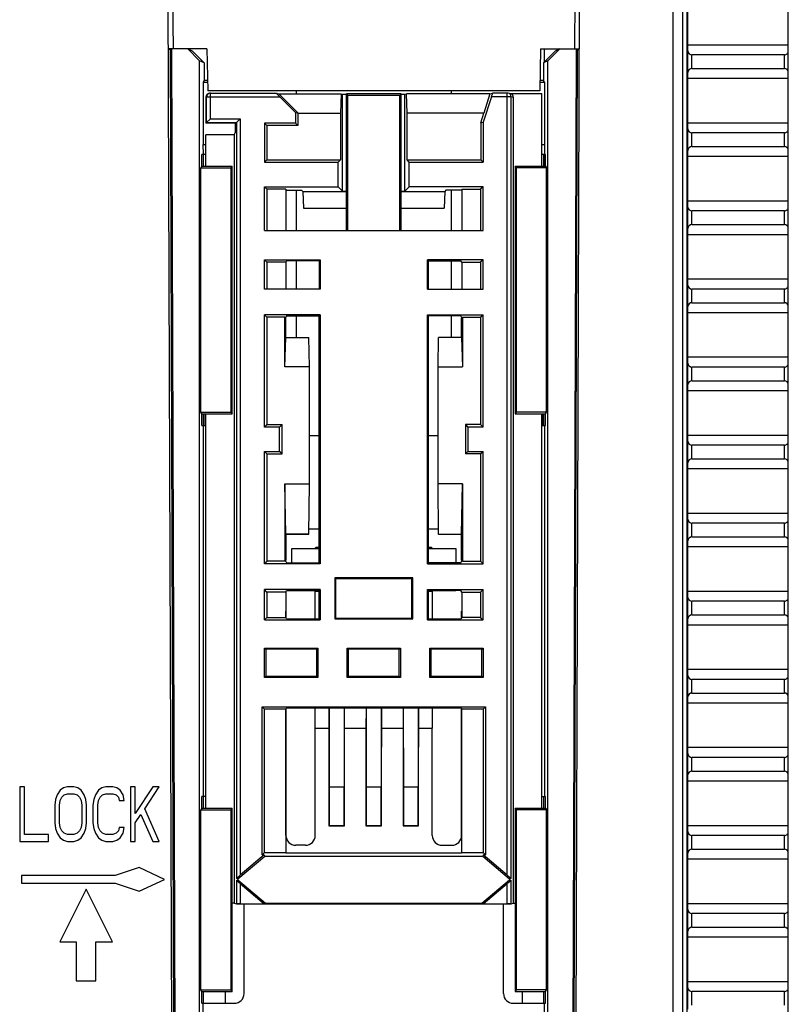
# Model space of a CAD drawing. Header units: millimetres. Extents: x 0 to 420, y 0 to 297.
# Tile 39 of 76: x 99 to 139, y 201 to 251. Entities that reach past the tile are written whole.
import ezdxf

# ---------------------------------------------------------------- set-up
doc = ezdxf.new("R2010")
doc.units = ezdxf.units.MM
doc.header["$LTSCALE"] = 23.1
doc.layers.get('0').update_dxf_attribs({"linetype": 'CONTINUOUS'})
doc.layers.add('LAY0002', color=7, linetype='CONTINUOUS')

msp = doc.modelspace()

# ---------------------------------------------------------------- linework, layer by layer
at = {"color": 7, "linetype": 'Continuous'}
for p, q in [((133.622, 267.903), (133.622, 189.07)), ((138.822, 189.239), (138.822, 267.156)), ((107.222, 257.111), (107.286, 249.687)), ((127.922, 257.111), (127.857, 249.687)), ((133.674, 249.887), (133.674, 252.187)), ((133.677, 249.586), (133.676, 249.887)), ((138.822, 249.887), (133.676, 249.887)), ((109.022, 249.687), (107.027, 249.687)), ((107.135, 249.654), (107.027, 249.654)), ((107.135, 249.654), (107.2, 249.687)), ((107.135, 249.654), (107.32, 194.523)), ((107.2, 249.687), (107.393, 194.487)), ((108.644, 249.084), (108.041, 249.687)), ((108.272, 249.571), (108.041, 249.687)), ((108.272, 249.571), (108.874, 248.969)), ((109.022, 249.687), (109.059, 247.537)), ((126.122, 249.687), (126.084, 247.537)), ((126.122, 249.687), (128.117, 249.687)), ((126.269, 248.969), (126.872, 249.571)), ((127.102, 249.687), (126.5, 249.084)), ((127.102, 249.687), (126.872, 249.571)), ((127.943, 249.687), (127.751, 194.487)), ((127.823, 194.523), (128.009, 249.654)), ((127.943, 249.687), (128.009, 249.654)), ((128.009, 249.654), (128.116, 249.654)), ((133.677, 248.487), (133.677, 249.586)), ((133.877, 248.687), (133.877, 249.387)), ((138.622, 249.387), (133.877, 249.387)), ((138.622, 248.687), (138.622, 249.387)), ((108.644, 193.887), (108.644, 249.084)), ((108.874, 248.969), (108.644, 249.084)), ((108.874, 248.969), (108.874, 248.071)), ((126.5, 249.084), (126.269, 248.969)), ((126.269, 248.969), (126.269, 248.071)), ((126.5, 193.887), (126.5, 249.084)), ((133.676, 248.187), (133.677, 248.487)), ((133.877, 248.687), (138.622, 248.687)), ((108.874, 248.071), (108.822, 247.992)), ((108.822, 247.992), (108.822, 244.787)), ((108.822, 247.992), (109.051, 247.992)), ((109.05, 248.071), (108.874, 248.071)), ((126.092, 247.992), (126.322, 247.992)), ((126.269, 248.071), (126.094, 248.071)), ((126.322, 247.992), (126.269, 248.071)), ((126.322, 247.992), (126.322, 244.295)), ((133.674, 245.887), (133.674, 248.187)), ((133.676, 248.187), (138.822, 248.187)), ((108.972, 247.216), (108.999, 247.229)), ((108.972, 247.216), (108.972, 245.887)), ((108.999, 245.914), (108.999, 247.229)), ((108.999, 247.229), (112.763, 247.229)), ((126.084, 247.537), (109.059, 247.537)), ((109.082, 247.395), (109.109, 247.408)), ((109.199, 246.114), (109.199, 247.429)), ((109.199, 247.429), (112.568, 247.429)), ((112.568, 247.429), (112.568, 247.429)), ((112.568, 247.429), (112.714, 247.393)), ((113.672, 246.41), (112.714, 247.393)), ((112.714, 247.393), (115.902, 247.393)), ((113.553, 246.439), (112.763, 247.229)), ((113.598, 247.537), (113.598, 247.393)), ((115.902, 247.393), (115.867, 246.401)), ((115.902, 247.393), (115.972, 247.375)), ((115.972, 242.4), (115.972, 247.375)), ((115.972, 247.375), (116.172, 247.375)), ((116.172, 240.387), (116.172, 247.387)), ((116.172, 247.387), (116.228, 247.303)), ((118.972, 247.387), (116.172, 247.387)), ((116.228, 247.303), (116.228, 240.387)), ((118.916, 247.303), (116.228, 247.303)), ((118.972, 247.387), (118.916, 247.303)), ((118.916, 240.387), (118.916, 247.303)), ((118.972, 240.387), (118.972, 247.387)), ((118.972, 247.375), (119.172, 247.375)), ((119.172, 247.375), (119.242, 247.393)), ((119.172, 242.4), (119.172, 247.375)), ((119.277, 246.401), (119.242, 247.393)), ((123.518, 247.393), (119.242, 247.393)), ((121.546, 247.537), (121.546, 247.393)), ((123.605, 247.229), (123.172, 245.931)), ((123.518, 247.393), (123.22, 246.401)), ((123.518, 247.393), (123.665, 247.429)), ((124.615, 247.229), (123.605, 247.229)), ((124.415, 247.429), (123.665, 247.429)), ((123.665, 247.429), (123.665, 247.429)), ((124.415, 207.352), (124.415, 247.429)), ((124.584, 247.393), (124.463, 247.423)), ((124.56, 247.399), (126.184, 247.399)), ((124.615, 207.193), (124.615, 247.229)), ((124.735, 247.199), (124.615, 247.229)), ((126.184, 243.687), (126.184, 247.399)), ((124.735, 205.917), (124.735, 247.199)), ((113.553, 246.439), (113.553, 245.887)), ((113.553, 246.439), (113.672, 246.41)), ((113.672, 246.401), (113.672, 246.41)), ((113.672, 246.401), (113.672, 245.768)), ((113.672, 246.401), (115.867, 246.401)), ((115.867, 246.401), (115.867, 244.005)), ((119.277, 244.005), (119.277, 246.401)), ((123.22, 246.401), (119.277, 246.401)), ((123.053, 245.901), (123.22, 246.401)), ((108.972, 245.887), (108.999, 245.914)), ((110.474, 245.887), (108.972, 245.887)), ((108.999, 245.914), (109.199, 246.114)), ((108.999, 245.914), (110.529, 245.914)), ((109.199, 246.114), (110.729, 246.114)), ((110.529, 245.914), (110.474, 245.887)), ((110.474, 245.887), (110.474, 245.386)), ((110.529, 245.914), (110.729, 246.114)), ((110.529, 245.914), (110.529, 207.193)), ((110.729, 246.114), (110.729, 207.352)), ((111.972, 245.887), (111.972, 243.887)), ((113.553, 245.887), (111.972, 245.887)), ((111.972, 245.887), (112.09, 245.768)), ((112.09, 245.768), (112.09, 244.005)), ((113.672, 245.768), (112.09, 245.768)), ((113.672, 245.768), (113.553, 245.887)), ((123.053, 245.901), (123.172, 245.931)), ((123.053, 245.901), (123.053, 244.005)), ((123.172, 245.931), (123.172, 243.887)), ((133.677, 245.586), (133.676, 245.887)), ((138.822, 245.887), (133.676, 245.887)), ((108.959, 243.687), (108.959, 245.287)), ((110.408, 245.287), (108.959, 245.287)), ((110.408, 245.287), (110.474, 245.386)), ((110.408, 245.287), (110.408, 205.917)), ((133.677, 244.487), (133.677, 245.586)), ((133.877, 244.687), (133.877, 245.387)), ((138.622, 245.387), (133.877, 245.387)), ((138.622, 244.687), (138.622, 245.387)), ((108.839, 244.295), (108.822, 244.787)), ((108.822, 244.787), (108.959, 244.787)), ((126.184, 244.787), (126.322, 244.787)), ((133.877, 244.687), (138.622, 244.687)), ((108.766, 243.687), (108.766, 244.287)), ((108.85, 244.287), (108.766, 244.287)), ((108.839, 244.295), (108.959, 244.295)), ((108.85, 243.687), (108.85, 244.287)), ((126.184, 244.295), (126.322, 244.295)), ((126.294, 243.687), (126.294, 244.287)), ((126.294, 244.287), (126.378, 244.287)), ((126.378, 243.687), (126.378, 244.287)), ((133.674, 241.887), (133.674, 244.187)), ((133.676, 244.187), (133.677, 244.487)), ((133.676, 244.187), (138.822, 244.187)), ((108.766, 243.687), (108.71, 243.603)), ((108.766, 243.687), (110.322, 243.687)), ((110.266, 243.603), (110.322, 243.687)), ((110.322, 230.987), (110.322, 243.687)), ((111.972, 243.887), (112.09, 244.005)), ((111.972, 243.887), (115.748, 243.887)), ((112.09, 244.005), (115.867, 244.005)), ((115.748, 243.887), (115.867, 244.005)), ((115.748, 242.624), (115.748, 243.887)), ((119.277, 244.005), (123.053, 244.005)), ((119.395, 243.887), (119.277, 244.005)), ((119.395, 242.624), (119.395, 243.887)), ((119.395, 243.887), (123.172, 243.887)), ((123.172, 243.887), (123.053, 244.005)), ((124.822, 243.687), (124.822, 230.987)), ((124.822, 243.687), (126.378, 243.687)), ((124.878, 243.603), (124.822, 243.687)), ((126.378, 243.687), (126.434, 243.603)), ((108.71, 231.07), (108.71, 243.603)), ((108.71, 243.603), (110.266, 243.603)), ((110.266, 231.07), (110.266, 243.603)), ((124.878, 243.603), (124.878, 231.07)), ((126.434, 243.603), (124.878, 243.603)), ((126.434, 231.07), (126.434, 243.603)), ((111.972, 240.387), (111.972, 242.624)), ((112.097, 242.498), (111.972, 242.624)), ((111.972, 242.624), (115.748, 242.624)), ((112.097, 242.498), (112.097, 240.387)), ((113.065, 242.498), (112.097, 242.498)), ((113.065, 242.498), (113.065, 240.387)), ((113.065, 242.446), (113.874, 242.446)), ((113.598, 242.446), (113.598, 240.387)), ((113.874, 242.446), (113.933, 242.387)), ((113.933, 242.387), (113.963, 241.534)), ((113.933, 242.387), (116.172, 242.387)), ((115.972, 242.4), (115.748, 242.624)), ((115.972, 242.4), (116.172, 242.4)), ((118.972, 242.4), (119.172, 242.4)), ((118.972, 242.387), (121.21, 242.387)), ((119.395, 242.624), (119.172, 242.4)), ((123.172, 242.624), (119.395, 242.624)), ((121.21, 242.387), (121.18, 241.534)), ((121.27, 242.446), (121.21, 242.387)), ((122.079, 242.446), (121.27, 242.446)), ((121.546, 242.446), (121.546, 240.387)), ((122.079, 242.498), (122.079, 240.387)), ((122.079, 242.498), (123.046, 242.498)), ((123.172, 242.624), (123.046, 242.498)), ((123.046, 242.498), (123.046, 240.387)), ((123.172, 240.387), (123.172, 242.624)), ((133.677, 241.586), (133.676, 241.887)), ((138.822, 241.887), (133.676, 241.887)), ((113.963, 241.534), (116.172, 241.534)), ((113.972, 241.527), (113.963, 241.534)), ((113.972, 241.527), (116.172, 241.527)), ((118.972, 241.534), (121.18, 241.534)), ((118.972, 241.527), (121.172, 241.527)), ((121.18, 241.534), (121.172, 241.527)), ((133.677, 240.487), (133.677, 241.586)), ((133.877, 240.687), (133.877, 241.387)), ((138.622, 241.387), (133.877, 241.387)), ((138.622, 240.687), (138.622, 241.387)), ((133.877, 240.687), (138.622, 240.687)), ((111.972, 240.387), (123.172, 240.387)), ((133.674, 237.887), (133.674, 240.187)), ((133.676, 240.187), (133.677, 240.487)), ((133.676, 240.187), (138.822, 240.187)), ((111.972, 237.387), (111.972, 238.887)), ((111.972, 238.887), (114.824, 238.887)), ((112.097, 238.761), (111.972, 238.887)), ((112.097, 238.761), (112.097, 237.387)), ((113.065, 238.761), (112.097, 238.761)), ((113.101, 238.834), (113.065, 238.761)), ((113.065, 238.761), (113.065, 237.387)), ((114.772, 238.834), (113.101, 238.834)), ((113.598, 238.834), (113.598, 237.387)), ((114.824, 238.887), (114.772, 238.834)), ((114.772, 238.834), (114.772, 237.387)), ((114.824, 238.887), (114.824, 237.387)), ((120.319, 237.387), (120.319, 238.887)), ((123.172, 238.887), (120.319, 238.887)), ((120.319, 238.887), (120.372, 238.834)), ((120.372, 237.387), (120.372, 238.834)), ((120.372, 238.834), (122.042, 238.834)), ((121.546, 238.834), (121.546, 237.387)), ((122.079, 238.761), (122.042, 238.834)), ((122.079, 238.761), (122.079, 237.387)), ((122.079, 238.761), (123.046, 238.761)), ((123.172, 238.887), (123.046, 238.761)), ((123.046, 238.761), (123.046, 237.387)), ((123.172, 237.387), (123.172, 238.887)), ((133.677, 237.586), (133.676, 237.887)), ((138.822, 237.887), (133.676, 237.887)), ((114.824, 237.387), (111.972, 237.387)), ((120.319, 237.387), (123.172, 237.387)), ((133.677, 236.487), (133.677, 237.586)), ((133.877, 236.687), (133.877, 237.387)), ((138.622, 237.387), (133.877, 237.387)), ((138.622, 236.687), (138.622, 237.387)), ((133.877, 236.687), (138.622, 236.687)), ((133.674, 233.887), (133.674, 236.187)), ((133.676, 236.187), (133.677, 236.487)), ((133.676, 236.187), (138.822, 236.187)), ((111.972, 230.311), (111.972, 236.065)), ((114.824, 236.065), (111.972, 236.065)), ((112.097, 235.939), (111.972, 236.065)), ((112.097, 235.939), (112.097, 230.437)), ((113.019, 235.939), (112.097, 235.939)), ((113.019, 233.405), (113.019, 235.939)), ((113.072, 235.887), (113.019, 235.939)), ((113.101, 236.012), (113.05, 235.909)), ((113.072, 234.905), (113.072, 235.887)), ((113.101, 236.012), (114.772, 236.012)), ((113.598, 236.012), (113.598, 234.905)), ((114.772, 236.012), (114.824, 236.065)), ((114.772, 223.361), (114.772, 236.012)), ((114.824, 236.065), (114.824, 223.308)), ((120.319, 223.308), (120.319, 236.065)), ((120.319, 236.065), (123.172, 236.065)), ((120.372, 236.012), (120.319, 236.065)), ((120.372, 223.361), (120.372, 236.012)), ((122.042, 236.012), (120.372, 236.012)), ((121.546, 236.012), (121.546, 234.905)), ((122.094, 235.909), (122.042, 236.012)), ((122.072, 235.887), (122.124, 235.939)), ((122.072, 234.905), (122.072, 235.887)), ((122.124, 235.939), (122.124, 233.405)), ((122.124, 235.939), (123.046, 235.939)), ((123.046, 235.939), (123.172, 236.065)), ((123.046, 235.939), (123.046, 230.437)), ((123.172, 230.311), (123.172, 236.065)), ((113.019, 233.405), (113.072, 234.905)), ((113.072, 234.905), (114.246, 234.905)), ((114.272, 233.405), (114.246, 234.905)), ((120.872, 233.405), (120.898, 234.905)), ((122.072, 234.905), (120.898, 234.905)), ((122.072, 234.905), (122.124, 233.405)), ((138.822, 233.887), (133.676, 233.887)), ((133.677, 233.586), (133.676, 233.887)), ((133.677, 232.487), (133.677, 233.586)), ((114.272, 233.405), (113.019, 233.405)), ((114.272, 227.405), (114.272, 233.405)), ((120.872, 227.405), (120.872, 233.405)), ((120.872, 233.405), (122.124, 233.405)), ((138.622, 233.387), (133.877, 233.387)), ((133.877, 232.687), (133.877, 233.387)), ((138.622, 232.687), (138.622, 233.387)), ((133.877, 232.687), (138.622, 232.687)), ((133.674, 229.887), (133.674, 232.187)), ((133.676, 232.187), (133.677, 232.487)), ((133.676, 232.187), (138.822, 232.187)), ((108.766, 230.987), (108.71, 231.07)), ((108.71, 231.07), (110.266, 231.07)), ((110.266, 231.07), (110.322, 230.987)), ((124.878, 231.07), (124.822, 230.987)), ((126.434, 231.07), (124.878, 231.07)), ((126.378, 230.987), (126.434, 231.07)), ((108.766, 230.387), (108.766, 230.987)), ((108.766, 230.987), (110.322, 230.987)), ((108.85, 230.387), (108.85, 230.987)), ((108.959, 210.787), (108.959, 230.987)), ((124.822, 230.987), (126.378, 230.987)), ((126.184, 210.787), (126.184, 230.987)), ((126.294, 230.387), (126.294, 230.987)), ((126.378, 230.387), (126.378, 230.987)), ((108.766, 230.387), (108.959, 230.387)), ((108.822, 230.387), (108.822, 211.387)), ((112.097, 230.437), (111.972, 230.311)), ((112.746, 230.311), (111.972, 230.311)), ((112.097, 230.437), (112.872, 230.437)), ((112.872, 230.437), (112.746, 230.311)), ((112.746, 229.062), (112.746, 230.311)), ((112.872, 228.937), (112.872, 230.437)), ((122.272, 230.437), (122.272, 228.937)), ((123.046, 230.437), (122.272, 230.437)), ((122.272, 230.437), (122.397, 230.311)), ((122.397, 230.311), (122.397, 229.062)), ((123.172, 230.311), (122.397, 230.311)), ((123.046, 230.437), (123.172, 230.311)), ((126.184, 230.387), (126.378, 230.387)), ((126.322, 230.387), (126.322, 211.387)), ((114.272, 229.887), (114.772, 229.887)), ((120.372, 229.887), (120.872, 229.887)), ((138.822, 229.887), (133.676, 229.887)), ((133.677, 229.586), (133.676, 229.887)), ((133.677, 228.487), (133.677, 229.586)), ((111.972, 223.308), (111.972, 229.062)), ((111.972, 229.062), (112.746, 229.062)), ((112.097, 228.937), (111.972, 229.062)), ((112.872, 228.937), (112.746, 229.062)), ((122.272, 228.937), (122.397, 229.062)), ((122.397, 229.062), (123.172, 229.062)), ((123.046, 228.937), (123.172, 229.062)), ((123.172, 223.308), (123.172, 229.062)), ((138.622, 229.387), (133.877, 229.387)), ((133.877, 228.687), (133.877, 229.387)), ((138.622, 228.687), (138.622, 229.387)), ((112.097, 228.937), (112.097, 223.434)), ((112.097, 228.937), (112.872, 228.937)), ((123.046, 228.937), (122.272, 228.937)), ((123.046, 228.937), (123.046, 223.434)), ((133.877, 228.687), (138.622, 228.687)), ((133.674, 225.887), (133.674, 228.187)), ((133.676, 228.187), (133.677, 228.487)), ((133.676, 228.187), (138.822, 228.187)), ((113.071, 224.839), (113.019, 227.405)), ((113.019, 227.405), (113.019, 223.434)), ((113.019, 227.405), (114.272, 227.405)), ((114.246, 224.839), (114.272, 227.405)), ((122.124, 227.405), (120.872, 227.405)), ((120.898, 224.807), (120.872, 227.405)), ((122.072, 224.807), (122.124, 227.405)), ((122.124, 227.405), (122.124, 223.434)), ((138.822, 225.887), (133.676, 225.887)), ((133.677, 225.586), (133.676, 225.887)), ((133.677, 224.487), (133.677, 225.586)), ((114.772, 225.087), (114.248, 225.087)), ((120.895, 225.087), (120.372, 225.087)), ((138.622, 225.387), (133.877, 225.387)), ((133.877, 224.687), (133.877, 225.387)), ((138.622, 224.687), (138.622, 225.387)), ((113.071, 224.839), (114.246, 224.839)), ((113.071, 224.834), (114.246, 224.834)), ((113.072, 224.834), (113.072, 223.487)), ((122.072, 224.807), (120.898, 224.807)), ((122.072, 223.487), (122.072, 224.807)), ((133.877, 224.687), (138.622, 224.687)), ((113.372, 223.361), (113.372, 224.094)), ((113.372, 224.094), (114.772, 224.094)), ((114.553, 224.094), (114.621, 224.161)), ((114.621, 224.161), (114.772, 224.161)), ((120.372, 224.161), (120.522, 224.161)), ((120.372, 224.094), (121.772, 224.094)), ((120.522, 224.161), (120.59, 224.094)), ((121.772, 224.094), (121.772, 223.361)), ((133.674, 221.887), (133.674, 224.187)), ((133.676, 224.187), (133.677, 224.487)), ((133.676, 224.187), (138.822, 224.187)), ((112.097, 223.434), (111.972, 223.308)), ((114.824, 223.308), (111.972, 223.308)), ((113.019, 223.434), (112.097, 223.434)), ((113.072, 223.487), (113.019, 223.434)), ((113.05, 223.464), (113.101, 223.361)), ((113.101, 223.361), (114.772, 223.361)), ((114.772, 223.361), (114.824, 223.308)), ((120.372, 223.361), (120.319, 223.308)), ((120.319, 223.308), (123.172, 223.308)), ((122.042, 223.361), (120.372, 223.361)), ((122.042, 223.361), (122.094, 223.464)), ((122.072, 223.487), (122.124, 223.434)), ((122.124, 223.434), (123.046, 223.434)), ((123.046, 223.434), (123.172, 223.308)), ((119.572, 222.587), (115.572, 222.587)), ((115.572, 222.587), (115.572, 220.487)), ((115.572, 222.587), (115.614, 222.545)), ((119.53, 222.545), (115.614, 222.545)), ((115.614, 222.545), (115.614, 220.528)), ((119.572, 222.587), (119.53, 222.545)), ((119.53, 220.528), (119.53, 222.545)), ((119.572, 220.487), (119.572, 222.587)), ((111.972, 220.434), (111.972, 221.987)), ((114.824, 221.987), (111.972, 221.987)), ((112.097, 221.861), (111.972, 221.987)), ((114.772, 221.934), (114.824, 221.987)), ((114.824, 221.987), (114.824, 220.434)), ((120.319, 221.987), (123.172, 221.987)), ((120.319, 220.434), (120.319, 221.987)), ((120.372, 221.934), (120.319, 221.987)), ((123.046, 221.861), (123.172, 221.987)), ((123.172, 220.434), (123.172, 221.987)), ((112.097, 221.861), (112.097, 220.56)), ((113.065, 221.861), (112.097, 221.861)), ((113.065, 221.861), (113.101, 221.934)), ((113.065, 221.861), (113.065, 220.56)), ((113.101, 221.934), (114.772, 221.934)), ((113.372, 221.934), (113.372, 221.916)), ((114.562, 221.916), (113.372, 221.916)), ((114.565, 221.907), (114.562, 221.916)), ((114.565, 220.487), (114.565, 221.907)), ((114.565, 221.907), (114.772, 221.907)), ((114.772, 220.487), (114.772, 221.934)), ((122.042, 221.934), (120.372, 221.934)), ((120.372, 220.487), (120.372, 221.934)), ((120.372, 221.907), (120.579, 221.907)), ((120.579, 221.907), (120.582, 221.916)), ((120.579, 220.487), (120.579, 221.907)), ((121.772, 221.916), (120.582, 221.916)), ((121.772, 221.934), (121.772, 221.916)), ((122.079, 221.861), (122.042, 221.934)), ((122.079, 221.861), (123.046, 221.861)), ((122.079, 221.861), (122.079, 220.56)), ((123.046, 221.861), (123.046, 220.56)), ((138.822, 221.887), (133.676, 221.887)), ((133.677, 221.586), (133.676, 221.887)), ((133.677, 220.487), (133.677, 221.586)), ((138.622, 221.387), (133.877, 221.387)), ((133.877, 220.687), (133.877, 221.387)), ((138.622, 220.687), (138.622, 221.387)), ((111.972, 220.434), (112.097, 220.56)), ((112.097, 220.56), (113.065, 220.56)), ((113.101, 220.487), (113.065, 220.56)), ((113.072, 220.56), (113.072, 220.887)), ((113.101, 220.487), (114.772, 220.487)), ((114.772, 220.487), (114.824, 220.434)), ((115.572, 220.487), (115.614, 220.528)), ((115.572, 220.487), (119.572, 220.487)), ((115.614, 220.528), (119.53, 220.528)), ((119.572, 220.487), (119.53, 220.528)), ((120.319, 220.434), (120.372, 220.487)), ((120.372, 220.487), (122.042, 220.487)), ((122.079, 220.56), (122.042, 220.487)), ((122.072, 220.56), (122.072, 220.887)), ((123.046, 220.56), (122.079, 220.56)), ((123.046, 220.56), (123.172, 220.434)), ((133.676, 220.187), (133.677, 220.487)), ((133.877, 220.687), (138.622, 220.687)), ((111.972, 220.434), (114.824, 220.434)), ((120.319, 220.434), (123.172, 220.434)), ((133.674, 217.887), (133.674, 220.187)), ((133.676, 220.187), (138.822, 220.187)), ((111.972, 217.487), (111.972, 218.987)), ((111.972, 218.987), (114.705, 218.987)), ((111.972, 218.987), (112.031, 218.927)), ((114.646, 218.927), (114.705, 218.987)), ((114.705, 218.987), (114.705, 217.487)), ((116.205, 218.987), (118.938, 218.987)), ((116.205, 217.487), (116.205, 218.987)), ((116.205, 218.987), (116.264, 218.927)), ((118.879, 218.927), (118.938, 218.987)), ((118.938, 218.987), (118.938, 217.487)), ((120.438, 218.987), (123.172, 218.987)), ((120.438, 217.487), (120.438, 218.987)), ((120.438, 218.987), (120.498, 218.927)), ((123.112, 218.927), (123.172, 218.987)), ((123.172, 218.987), (123.172, 217.487)), ((112.031, 218.927), (112.031, 217.546)), ((114.646, 218.927), (112.031, 218.927)), ((114.646, 217.546), (114.646, 218.927)), ((118.879, 218.927), (116.264, 218.927)), ((116.264, 218.927), (116.264, 217.546)), ((118.879, 217.546), (118.879, 218.927)), ((123.112, 218.927), (120.498, 218.927)), ((120.498, 218.927), (120.498, 217.546)), ((123.112, 217.546), (123.112, 218.927)), ((112.031, 217.546), (111.972, 217.487)), ((114.705, 217.487), (111.972, 217.487)), ((112.031, 217.546), (114.646, 217.546)), ((114.646, 217.546), (114.705, 217.487)), ((116.264, 217.546), (116.205, 217.487)), ((118.938, 217.487), (116.205, 217.487)), ((116.264, 217.546), (118.879, 217.546)), ((118.879, 217.546), (118.938, 217.487)), ((120.498, 217.546), (120.438, 217.487)), ((123.172, 217.487), (120.438, 217.487)), ((120.498, 217.546), (123.112, 217.546)), ((123.112, 217.546), (123.172, 217.487)), ((138.822, 217.887), (133.676, 217.887)), ((133.677, 217.586), (133.676, 217.887)), ((133.677, 216.487), (133.677, 217.586)), ((138.622, 217.387), (133.877, 217.387)), ((133.877, 216.687), (133.877, 217.387)), ((138.622, 216.687), (138.622, 217.387)), ((133.676, 216.187), (133.677, 216.487)), ((133.877, 216.687), (138.622, 216.687)), ((111.846, 215.987), (123.297, 215.987)), ((111.846, 208.387), (111.846, 215.987)), ((111.846, 215.987), (111.972, 215.861)), ((123.172, 215.861), (123.297, 215.987)), ((123.297, 215.987), (123.297, 208.387)), ((133.674, 213.887), (133.674, 216.187)), ((133.676, 216.187), (138.822, 216.187)), ((113.065, 215.861), (111.972, 215.861)), ((111.972, 208.512), (111.972, 215.861)), ((113.065, 215.861), (113.087, 215.906)), ((113.065, 215.861), (113.065, 208.512)), ((113.072, 209.386), (113.072, 215.861)), ((122.056, 215.906), (113.087, 215.906)), ((114.572, 214.887), (114.569, 215.906)), ((115.274, 215.906), (115.272, 214.887)), ((115.282, 215.906), (115.289, 211.887)), ((116.061, 215.906), (116.054, 211.887)), ((116.072, 214.887), (116.069, 215.906)), ((117.174, 215.906), (117.172, 214.887)), ((117.182, 215.906), (117.189, 211.887)), ((117.961, 215.906), (117.954, 211.887)), ((117.972, 214.887), (117.969, 215.906)), ((119.074, 215.906), (119.072, 214.887)), ((119.082, 215.906), (119.089, 211.887)), ((119.861, 215.906), (119.854, 211.887)), ((119.872, 214.887), (119.869, 215.906)), ((120.574, 215.906), (120.572, 214.887)), ((122.056, 215.906), (122.079, 215.861)), ((122.072, 209.386), (122.072, 215.861)), ((123.172, 215.861), (122.079, 215.861)), ((122.079, 208.512), (122.079, 215.861)), ((123.172, 215.861), (123.172, 208.512)), ((114.572, 214.887), (115.272, 214.887)), ((114.572, 209.386), (114.572, 214.887)), ((115.272, 214.887), (115.272, 209.887)), ((116.072, 214.887), (117.172, 214.887)), ((116.072, 209.887), (116.072, 214.887)), ((117.172, 214.887), (117.172, 209.887)), ((117.972, 214.887), (119.072, 214.887)), ((117.972, 209.887), (117.972, 214.887)), ((119.072, 214.887), (119.072, 209.887)), ((119.872, 214.887), (120.572, 214.887)), ((119.872, 209.887), (119.872, 214.887)), ((120.572, 209.386), (120.572, 214.887)), ((138.822, 213.887), (133.676, 213.887)), ((133.677, 213.586), (133.676, 213.887)), ((133.677, 212.487), (133.677, 213.586)), ((138.622, 213.387), (133.877, 213.387)), ((133.877, 212.687), (133.877, 213.387)), ((138.622, 212.687), (138.622, 213.387)), ((133.676, 212.187), (133.677, 212.487)), ((133.877, 212.687), (138.622, 212.687)), ((133.674, 209.887), (133.674, 212.187)), ((133.676, 212.187), (138.822, 212.187)), ((108.959, 211.387), (108.766, 211.387)), ((108.766, 210.787), (108.766, 211.387)), ((108.85, 210.787), (108.85, 211.387)), ((115.289, 211.887), (116.054, 211.887)), ((115.289, 211.887), (115.289, 209.904)), ((116.054, 209.904), (116.054, 211.887)), ((117.189, 211.887), (117.954, 211.887)), ((117.189, 211.887), (117.189, 209.904)), ((117.954, 209.904), (117.954, 211.887)), ((119.089, 211.887), (119.854, 211.887)), ((119.089, 211.887), (119.089, 209.904)), ((119.854, 209.904), (119.854, 211.887)), ((126.184, 211.387), (126.378, 211.387)), ((126.294, 210.787), (126.294, 211.387)), ((126.378, 210.787), (126.378, 211.387)), ((108.766, 210.787), (108.71, 210.703)), ((108.71, 210.703), (110.266, 210.703)), ((108.71, 201.47), (108.71, 210.703)), ((108.766, 210.787), (110.322, 210.787)), ((110.266, 210.703), (110.322, 210.787)), ((110.266, 201.47), (110.266, 210.703)), ((110.322, 201.387), (110.322, 210.787)), ((124.822, 210.787), (126.378, 210.787)), ((124.822, 210.787), (124.822, 201.387)), ((124.878, 210.703), (124.822, 210.787)), ((126.434, 210.703), (124.878, 210.703)), ((124.878, 210.703), (124.878, 201.47)), ((126.378, 210.787), (126.434, 210.703)), ((126.434, 201.47), (126.434, 210.703)), ((115.272, 209.887), (115.289, 209.904)), ((115.272, 209.887), (116.072, 209.887)), ((115.289, 209.904), (116.054, 209.904)), ((116.072, 209.887), (116.054, 209.904)), ((117.172, 209.887), (117.189, 209.904)), ((117.172, 209.887), (117.972, 209.887)), ((117.189, 209.904), (117.954, 209.904)), ((117.972, 209.887), (117.954, 209.904)), ((119.072, 209.887), (119.089, 209.904)), ((119.072, 209.887), (119.872, 209.887)), ((119.089, 209.904), (119.854, 209.904)), ((119.872, 209.887), (119.854, 209.904)), ((138.822, 209.887), (133.676, 209.887)), ((133.677, 209.586), (133.676, 209.887)), ((133.677, 208.487), (133.677, 209.586)), ((138.622, 209.387), (133.877, 209.387)), ((133.877, 208.687), (133.877, 209.387)), ((138.622, 208.687), (138.622, 209.387)), ((114.072, 208.887), (113.572, 208.887)), ((121.072, 208.887), (121.572, 208.887)), ((111.961, 208.387), (110.729, 207.352)), ((111.972, 208.512), (111.846, 208.387)), ((111.846, 208.387), (111.961, 208.387)), ((111.961, 208.387), (111.987, 208.317)), ((111.972, 208.512), (113.065, 208.512)), ((113.065, 208.512), (113.072, 208.498)), ((113.072, 208.498), (122.072, 208.498)), ((122.072, 208.498), (122.079, 208.512)), ((122.079, 208.512), (123.172, 208.512)), ((123.182, 208.387), (123.157, 208.317)), ((123.297, 208.387), (123.172, 208.512)), ((123.182, 208.387), (123.297, 208.387)), ((124.415, 207.352), (123.182, 208.387)), ((133.676, 208.187), (133.677, 208.487)), ((133.877, 208.687), (138.622, 208.687)), ((111.987, 208.317), (110.605, 207.157)), ((123.157, 208.317), (111.987, 208.317)), ((124.538, 207.157), (123.157, 208.317)), ((133.674, 205.887), (133.674, 208.187)), ((133.676, 208.187), (138.822, 208.187)), ((110.605, 207.157), (110.529, 207.193)), ((110.529, 207.08), (110.605, 207.116)), ((110.529, 207.08), (110.529, 205.887)), ((110.605, 207.157), (110.605, 207.116)), ((110.605, 207.116), (112.024, 205.925)), ((110.729, 206.921), (110.729, 205.89)), ((110.729, 206.921), (111.957, 205.89)), ((123.119, 205.925), (124.538, 207.116)), ((123.186, 205.89), (124.415, 206.921)), ((124.415, 205.89), (124.415, 206.921)), ((124.615, 207.193), (124.538, 207.157)), ((124.538, 207.157), (124.538, 207.116)), ((124.538, 207.116), (124.615, 207.08)), ((124.615, 205.887), (124.615, 207.08)), ((110.408, 205.917), (110.322, 205.917)), ((110.408, 205.917), (110.529, 205.887)), ((110.529, 205.887), (124.615, 205.887)), ((110.529, 205.887), (110.529, 205.887)), ((110.729, 205.89), (111.957, 205.89)), ((110.922, 201.286), (110.922, 205.887)), ((111.957, 205.89), (112.024, 205.925)), ((112.024, 205.925), (123.119, 205.925)), ((123.186, 205.89), (123.119, 205.925)), ((123.186, 205.89), (124.415, 205.89)), ((124.222, 201.286), (124.222, 205.887)), ((124.615, 205.887), (124.735, 205.917)), ((124.615, 205.887), (124.615, 205.887)), ((124.735, 205.917), (124.822, 205.917)), ((138.822, 205.887), (133.676, 205.887)), ((133.677, 205.586), (133.676, 205.887)), ((133.677, 204.487), (133.677, 205.586)), ((138.622, 205.387), (133.877, 205.387)), ((133.877, 204.687), (133.877, 205.387)), ((138.622, 204.687), (138.622, 205.387)), ((133.676, 204.187), (133.677, 204.487)), ((133.877, 204.687), (138.622, 204.687)), ((133.674, 201.887), (133.674, 204.187)), ((133.676, 204.187), (138.822, 204.187)), ((138.822, 201.887), (133.676, 201.887)), ((133.677, 201.586), (133.676, 201.887)), ((108.71, 201.47), (110.266, 201.47)), ((108.766, 201.387), (108.71, 201.47)), ((108.766, 201.387), (110.322, 201.387)), ((108.766, 200.787), (108.766, 201.387)), ((108.85, 200.787), (108.85, 201.387)), ((110.266, 201.47), (110.322, 201.387)), ((124.878, 201.47), (124.822, 201.387)), ((124.822, 201.387), (126.378, 201.387)), ((126.434, 201.47), (124.878, 201.47)), ((126.294, 200.787), (126.294, 201.387)), ((126.378, 201.387), (126.434, 201.47)), ((126.378, 200.787), (126.378, 201.387)), ((133.677, 200.487), (133.677, 201.586)), ((138.622, 201.387), (133.877, 201.387)), ((133.877, 200.687), (133.877, 201.387)), ((138.622, 200.687), (138.622, 201.387)), ((108.766, 200.787), (110.422, 200.787)), ((108.822, 193.976), (108.822, 200.787)), ((124.722, 200.787), (126.378, 200.787)), ((126.322, 193.976), (126.322, 200.787))]:
    msp.add_line(p, q, dxfattribs=at)
for centre, radius, start, end in [((109.199, 247.229), 0.2, 116.5719, 180.0051), ((124.415, 247.228), 0.201, 75.9801, 89.9477), ((124.415, 247.229), 0.2, 359.967, 75.9685)]:
    msp.add_arc(centre, radius, start, end, dxfattribs=at)
for centre, major_axis, ratio, start_param, end_param in [((133.877, 249.587), (0, 0.2), 1, -4.708898, -3.141593), ((138.622, 249.587), (0, 0.2), 1, -3.141593, -1.570796), ((133.877, 248.487), (0, 0.2), 1, 0, 1.567306), ((138.622, 248.487), (0.2, 0), 1, 0, 1.570796), ((109.172, 247.216), (0.179, 0.089), 0.99981, 1.569836, 2.678052), ((112.768, 247.229), (0.2, -0.2), 0.013085, 3.128647, 4.699293), ((123.598, 247.229), (0.067, 0.2), 0.028803, -1.561181, 0.009257), ((124.535, 247.199), (0.194, -0.049), 0.999353, 0.244737, 1.567574), ((133.877, 245.587), (0.2, 0), 1, -3.138102, -1.570796), ((138.622, 245.587), (0, 0.2), 1, -3.141593, -1.570796), ((133.877, 244.487), (0, 0.2), 1, 0, 1.567306), ((138.622, 244.487), (0, 0.2), 1, -1.570796, 0), ((133.877, 241.587), (0, 0.2), 1, -4.708898, -3.141593), ((138.622, 241.587), (0, 0.2), 1, -3.141593, -1.570796), ((133.877, 240.487), (0.2, 0), 1, 1.570796, 3.138102), ((138.622, 240.487), (0, 0.2), 1, -1.570796, 0), ((133.877, 237.587), (0.2, 0), 1, -3.138102, -1.570796), ((138.622, 237.587), (0, 0.2), 1, -3.141593, -1.570796), ((133.877, 236.487), (0.2, 0), 1, 1.570796, 3.138102), ((138.622, 236.487), (0, 0.2), 1, -1.570796, 0), ((133.877, 233.587), (0.2, 0), 1, -3.138102, -1.570796), ((138.622, 233.587), (0, 0.2), 1, -3.141593, -1.570796), ((133.877, 232.487), (0.2, 0), 1, 1.570796, 3.138102), ((138.622, 232.487), (0, 0.2), 1, -1.570796, 0), ((133.877, 229.587), (0.2, 0), 1, -3.138102, -1.570796), ((138.622, 229.587), (0, 0.2), 1, -3.141593, -1.570796), ((133.877, 228.487), (0, 0.2), 1, 0, 1.567306), ((138.622, 228.487), (0, 0.2), 1, -1.570796, 0), ((133.877, 225.587), (0.2, 0), 1, -3.138102, -1.570796), ((138.622, 225.587), (0, 0.2), 1, -3.141593, -1.570796), ((113.071, 224.844), (0, 0.01), 0.034921, -4.18879, -3.152606), ((114.246, 224.844), (0, 0.01), 0.017455, -3.130582, -2.094395), ((133.877, 224.487), (0.2, 0), 1, 1.570796, 3.138102), ((138.622, 224.487), (0, 0.2), 1, -1.570796, 0), ((133.877, 221.587), (0.2, 0), 1, -3.138102, -1.570796), ((138.622, 221.587), (0, 0.2), 1, -3.141593, -1.570796), ((133.877, 220.487), (0.2, 0), 1, 1.570796, 3.138102), ((138.622, 220.487), (0, 0.2), 1, -1.570796, 0), ((133.877, 217.587), (0.2, 0), 1, -3.138102, -1.570796), ((138.622, 217.587), (0, 0.2), 1, -3.141593, -1.570796), ((133.877, 216.487), (0.2, 0), 1, 1.570796, 3.138102), ((138.622, 216.487), (0, 0.2), 1, -1.570796, 0), ((133.877, 213.587), (0.2, 0), 1, -3.138102, -1.570796), ((138.622, 213.587), (0, 0.2), 1, -3.141593, -1.570796), ((133.877, 212.487), (0.2, 0), 1, 1.570796, 3.138102), ((138.622, 212.487), (0, 0.2), 1, -1.570796, 0), ((113.572, 209.387), (0.354, 0.354), 0.999695, -3.926839, -2.356347), ((114.072, 209.387), (-0.354, 0.354), 0.999695, -3.926839, -2.356347), ((121.072, 209.387), (0.354, 0.354), 0.999695, -3.926839, -2.356347), ((121.572, 209.387), (-0.354, 0.354), 0.999695, -3.926839, -2.356347), ((133.877, 209.587), (0, 0.2), 1, -4.708898, -3.141593), ((138.622, 209.587), (0, 0.2), 1, -3.141593, -1.570796), ((133.877, 208.487), (0.2, 0), 1, 1.570796, 3.138102), ((138.622, 208.487), (0, 0.2), 1, -1.570796, 0), ((110.729, 207.361), (0.2, 0.168), 0.026737, -3.129145, -1.593255), ((124.415, 207.361), (0.2, -0.168), 0.026737, -1.548337, -0.012448), ((110.729, 206.912), (0.2, -0.168), 0.026737, 1.593255, 3.129145), ((124.415, 206.912), (0.2, 0.168), 0.026737, 0.012448, 1.548337), ((110.729, 205.887), (0.2, 0), 0.017455, 1.570796, 3.106686), ((124.415, 205.887), (0.2, 0), 0.017455, 0.034907, 1.570796), ((133.877, 205.587), (0, 0.2), 1, -4.708898, -3.141593), ((138.622, 205.587), (0, 0.2), 1, -3.141593, -1.570796), ((133.877, 204.487), (0, 0.2), 1, 0, 1.567306), ((138.622, 204.487), (0, 0.2), 1, -1.570796, 0), ((133.877, 201.587), (0.2, 0), 1, -3.138102, -1.570796), ((138.622, 201.587), (0, 0.2), 1, -3.141593, -1.570796), ((110.422, 201.287), (0.354, -0.354), 0.999695, -0.785246, 0.785246), ((124.722, 201.287), (0.354, 0.354), 0.999695, 2.356347, 3.926839)]:
    msp.add_ellipse(centre, major_axis=major_axis, ratio=ratio, start_param=start_param, end_param=end_param, dxfattribs=at)
msp.add_open_spline([(109.199, 247.429), (109.168, 247.429), (109.137, 247.422), (109.109, 247.408)], degree=3, dxfattribs=at)
at = {"layer": 'LAY0002', "color": 7, "linetype": 'Continuous'}
for p, q in [((132.922, 188.887), (132.922, 256.987)), ((133.422, 188.887), (133.422, 256.987)), ((107.003, 256.488), (107.222, 193.887)), ((127.922, 193.887), (128.14, 256.488)), ((126.304, 249.686), (126.302, 249.002)), ((126.286, 244.287), (126.284, 243.687)), ((108.904, 230.987), (108.906, 230.387)), ((126.239, 230.987), (126.237, 230.387)), ((99.422, 211.887), (99.422, 209.087)), ((99.667, 211.887), (99.422, 211.887)), ((99.667, 209.444), (99.667, 211.887)), ((101.341, 211.469), (101.259, 211.231)), ((101.504, 211.708), (101.341, 211.469)), ((101.668, 211.827), (101.504, 211.708)), ((101.586, 211.35), (101.708, 211.469)), ((101.872, 211.887), (101.668, 211.827)), ((101.708, 211.469), (101.872, 211.529)), ((102.198, 211.887), (101.872, 211.887)), ((101.872, 211.529), (102.198, 211.529)), ((102.403, 211.827), (102.198, 211.887)), ((102.198, 211.529), (102.362, 211.469)), ((102.362, 211.469), (102.484, 211.35)), ((102.566, 211.708), (102.403, 211.827)), ((102.729, 211.469), (102.566, 211.708)), ((102.811, 211.231), (102.729, 211.469)), ((103.301, 211.469), (103.219, 211.231)), ((103.464, 211.708), (103.301, 211.469)), ((103.628, 211.827), (103.464, 211.708)), ((103.546, 211.35), (103.668, 211.469)), ((103.832, 211.887), (103.628, 211.827)), ((103.668, 211.469), (103.832, 211.529)), ((104.199, 211.887), (103.832, 211.887)), ((103.832, 211.529), (104.199, 211.529)), ((104.403, 211.827), (104.199, 211.887)), ((104.199, 211.529), (104.363, 211.469)), ((104.363, 211.469), (104.485, 211.35)), ((104.567, 211.708), (104.403, 211.827)), ((104.73, 211.469), (104.567, 211.708)), ((104.771, 211.172), (104.73, 211.469)), ((105.098, 211.887), (105.098, 209.087)), ((105.343, 211.887), (105.098, 211.887)), ((105.343, 210.516), (105.343, 211.887)), ((106.241, 211.887), (105.343, 210.516)), ((105.833, 210.755), (106.568, 211.887)), ((106.568, 211.887), (106.241, 211.887)), ((101.259, 211.231), (101.218, 210.933)), ((101.218, 210.933), (101.218, 210.04)), ((101.463, 210.933), (101.504, 211.172)), ((101.463, 210.04), (101.463, 210.933)), ((101.504, 211.172), (101.586, 211.35)), ((102.484, 211.35), (102.566, 211.172)), ((102.566, 211.172), (102.607, 210.933)), ((102.607, 210.933), (102.607, 210.04)), ((102.852, 210.933), (102.811, 211.231)), ((102.852, 210.04), (102.852, 210.933)), ((103.219, 211.231), (103.178, 210.933)), ((103.178, 210.933), (103.178, 210.04)), ((103.423, 210.933), (103.464, 211.172)), ((103.423, 210.04), (103.423, 210.933)), ((103.464, 211.172), (103.546, 211.35)), ((104.485, 211.35), (104.526, 211.172)), ((104.526, 211.172), (104.771, 211.172)), ((105.343, 210.04), (105.628, 210.457)), ((105.628, 210.457), (106.241, 209.087)), ((106.568, 209.087), (105.833, 210.755)), ((101.218, 210.04), (101.259, 209.742)), ((101.504, 209.801), (101.463, 210.04)), ((102.607, 210.04), (102.566, 209.801)), ((102.811, 209.742), (102.852, 210.04)), ((103.178, 210.04), (103.219, 209.742)), ((103.464, 209.801), (103.423, 210.04)), ((105.343, 209.087), (105.343, 210.04)), ((100.892, 209.444), (99.667, 209.444)), ((100.892, 209.087), (100.892, 209.444)), ((101.259, 209.742), (101.341, 209.504)), ((101.341, 209.504), (101.504, 209.265)), ((101.586, 209.623), (101.504, 209.801)), ((101.708, 209.504), (101.586, 209.623)), ((101.872, 209.444), (101.708, 209.504)), ((102.198, 209.444), (101.872, 209.444)), ((102.362, 209.504), (102.198, 209.444)), ((102.484, 209.623), (102.362, 209.504)), ((102.566, 209.801), (102.484, 209.623)), ((102.566, 209.265), (102.729, 209.504)), ((102.729, 209.504), (102.811, 209.742)), ((103.219, 209.742), (103.301, 209.504)), ((103.301, 209.504), (103.464, 209.265)), ((103.546, 209.623), (103.464, 209.801)), ((103.668, 209.504), (103.546, 209.623)), ((103.832, 209.444), (103.668, 209.504)), ((104.199, 209.444), (103.832, 209.444)), ((104.363, 209.504), (104.199, 209.444)), ((104.485, 209.623), (104.363, 209.504)), ((104.526, 209.801), (104.485, 209.623)), ((104.771, 209.801), (104.526, 209.801)), ((104.567, 209.265), (104.73, 209.504)), ((104.73, 209.504), (104.771, 209.801)), ((99.422, 209.087), (100.892, 209.087)), ((101.504, 209.265), (101.668, 209.146)), ((101.668, 209.146), (101.872, 209.087)), ((101.872, 209.087), (102.198, 209.087)), ((102.198, 209.087), (102.403, 209.146)), ((102.403, 209.146), (102.566, 209.265)), ((103.464, 209.265), (103.628, 209.146)), ((103.628, 209.146), (103.832, 209.087)), ((103.832, 209.087), (104.199, 209.087)), ((104.199, 209.087), (104.403, 209.146)), ((104.403, 209.146), (104.567, 209.265)), ((105.098, 209.087), (105.343, 209.087)), ((106.241, 209.087), (106.568, 209.087)), ((105.542, 207.743), (104.322, 207.337)), ((106.842, 207.137), (105.542, 207.743)), ((99.522, 207.337), (99.522, 206.937)), ((104.322, 207.337), (99.522, 207.337)), ((99.522, 206.937), (104.322, 206.937)), ((104.322, 206.937), (105.542, 206.53)), ((105.542, 206.53), (106.842, 207.137)), ((102.822, 206.637), (101.472, 203.937)), ((104.172, 203.937), (102.822, 206.637)), ((101.472, 203.937), (102.322, 203.937)), ((102.322, 203.937), (102.322, 201.937)), ((103.322, 203.937), (104.172, 203.937)), ((103.322, 201.937), (103.322, 203.937)), ((102.322, 201.937), (103.322, 201.937)), ((109.958, 201.387), (109.956, 200.787)), ((125.185, 201.387), (125.187, 200.787))]:
    msp.add_line(p, q, dxfattribs=at)

doc.saveas('drawing.dxf')
